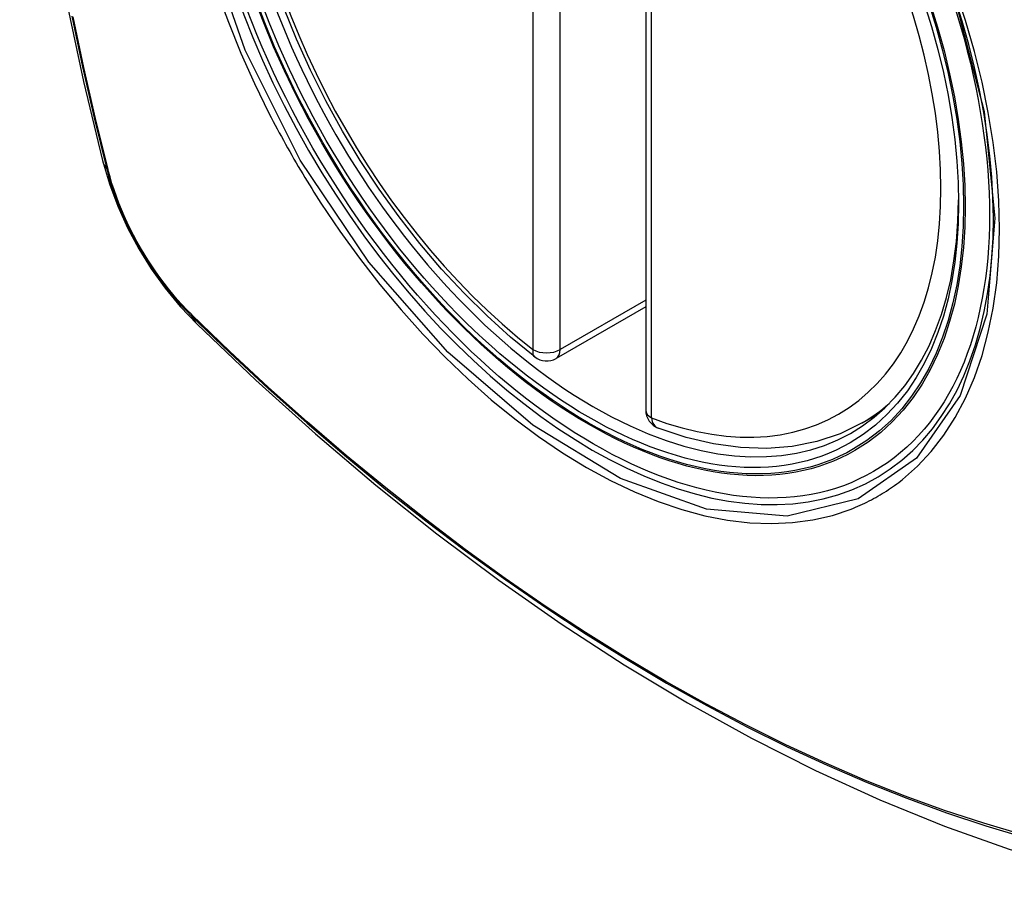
# Model space of a CAD drawing. Header units: inches. Extents: x 584 to 686, y 228 to 319.
# Tile 101 of 114: x 673.568 to 674.169, y 258.372 to 258.908. Entities that reach past the tile are written whole.
import ezdxf

# ---------------------------------------------------------------- set-up
doc = ezdxf.new("R2010")
doc.units = ezdxf.units.IN
doc.header["$MEASUREMENT"] = 0
doc.layers.add('Visible Edges(ANSI)', color=7, linetype='Continuous', lineweight=25)
doc.layers.add('Visible Tangent Edges(ANSI)', color=7, linetype='Continuous', lineweight=25)

msp = doc.modelspace()

# ---------------------------------------------------------------- linework, layer by layer
at = {"layer": 'Visible Edges(ANSI)'}
for p, q in [((673.94991, 259.15452), (673.94991, 258.66985)), ((673.94991, 258.73297), (673.89525, 258.70141)), ((674.08203, 258.66202), (674.0923, 258.66795))]:
    msp.add_line(p, q, dxfattribs=at)
at = {"layer": 'Visible Edges(ANSI)', "flags": 128}
for points in [[(673.62165, 259.52952), (673.60881, 259.49146), (673.59775, 259.45228), (673.58845, 259.41205), (673.58089, 259.37083), (673.57505, 259.32869), (673.5709, 259.28569), (673.56843, 259.2419), (673.56761, 259.19737), (673.56842, 259.15217), (673.57085, 259.10636), (673.57487, 259.06001), (673.58047, 259.01317), (673.58762, 258.96592), (673.5963, 258.91832), (673.60649, 258.87045), (673.61816, 258.82236)], [(673.8821, 258.70231), (673.86741, 258.71432), (673.853, 258.72731), (673.83892, 258.74121), (673.82523, 258.75597), (673.812, 258.77153), (673.79928, 258.78781), (673.78712, 258.80474), (673.77558, 258.82224), (673.76471, 258.84024), (673.75456, 258.85865), (673.74518, 258.87739), (673.7366, 258.89638), (673.72886, 258.91554)], [(673.61816, 258.82236), (673.6224, 258.80807), (673.62755, 258.79434), (673.63353, 258.78114), (673.64033, 258.76842), (673.64795, 258.75617), (673.65639, 258.74438), (673.6657, 258.73307), (673.67596, 258.72225)], [(673.67596, 258.72225), (673.71177, 258.6881), (673.74814, 258.65533), (673.78502, 258.62401), (673.82236, 258.5942), (673.86013, 258.56594), (673.89826, 258.53928), (673.93672, 258.51427), (673.97545, 258.49097), (674.01442, 258.46941), (674.05359, 258.44966), (674.0929, 258.43175), (674.13231, 258.41574), (674.17179, 258.40168), (674.21128, 258.38961), (674.25074, 258.3796), (674.29012, 258.37169)], [(674.08203, 258.66202), (674.06862, 258.65543), (674.05435, 258.65061), (674.03936, 258.64759), (674.02376, 258.64636), (674.00768, 258.64691), (673.99122, 258.6492), (673.97448, 258.65318), (673.95754, 258.6588)]]:
    msp.add_lwpolyline(points, dxfattribs=at)
at = {"layer": 'Visible Edges(ANSI)'}
for centre, start, end in [((673.88934, 258.71164), 232.17173, 300), ((673.96172, 258.66985), 180, 249.28185)]:
    msp.add_arc(centre, 0.01181, start, end, dxfattribs=at)
msp.add_ellipse((673.91475, 258.92685), major_axis=(-0.15994, 0.27703), ratio=0.57735, dxfattribs=at)
msp.add_ellipse((673.91823, 258.92886), major_axis=(0.15748, -0.27276), ratio=0.57735, start_param=2.363977, end_param=7.060801, dxfattribs=at)
at = {"layer": 'Visible Tangent Edges(ANSI)'}
for p, q in [((673.88099, 259.19149), (673.88099, 258.70682)), ((673.89769, 258.70682), (673.89769, 259.19149)), ((673.95337, 258.66503), (673.95337, 259.1497)), ((673.62169, 258.81624), (673.62157, 258.81669)), ((673.94991, 258.73696), (673.89769, 258.70682)), ((673.67275, 258.72803), (673.67242, 258.72836))]:
    msp.add_line(p, q, dxfattribs=at)
at = {"layer": 'Visible Tangent Edges(ANSI)', "flags": 128}
for points in [[(674.13887, 258.92066), (674.1566, 258.85216), (674.16314, 258.78701), (674.15821, 258.72836), (674.14195, 258.67873), (674.11532, 258.64058), (674.07953, 258.6157), (674.03618, 258.60515), (673.98704, 258.60935), (673.93449, 258.6281), (673.88094, 258.6606), (673.82895, 258.70527), (673.78082, 258.7602), (673.73897, 258.82256), (673.70535, 258.88965), (673.68121, 258.95872)], [(674.10677, 258.62756), (674.11584, 258.63557), (674.12423, 258.64454), (674.13192, 258.65445), (674.13888, 258.66533), (674.14511, 258.67713), (674.15057, 258.68978), (674.15523, 258.70321), (674.15907, 258.71737), (674.16206, 258.73218), (674.16419, 258.74764), (674.16547, 258.76377), (674.1659, 258.78049), (674.16548, 258.79771), (674.1642, 258.81535), (674.16205, 258.83332), (674.15907, 258.8516), (674.15524, 258.87012), (674.1506, 258.88883), (674.14516, 258.90767), (674.13894, 258.92659)], [(673.68808, 258.92561), (673.69502, 258.90669), (673.70268, 258.88789), (673.71102, 258.86926), (673.72004, 258.85084)], [(673.59948, 258.91049), (673.60592, 258.87946), (673.61303, 258.84826), (673.62079, 258.81693)], [(673.62157, 258.81669), (673.6138, 258.84795), (673.60668, 258.87908), (673.60022, 258.91005)], [(673.72004, 258.85084), (673.72124, 258.84851), (673.72244, 258.84618), (673.72366, 258.84386), (673.72489, 258.84153), (673.72613, 258.83922), (673.72738, 258.83691), (673.72864, 258.8346), (673.72991, 258.8323), (673.73119, 258.83), (673.73248, 258.82771), (673.73378, 258.82543), (673.73509, 258.82314), (673.73641, 258.82087), (673.73774, 258.8186), (673.73908, 258.81633), (673.74043, 258.81408), (673.74179, 258.81182), (673.74316, 258.80958), (673.74453, 258.80734), (673.74592, 258.8051), (673.74732, 258.80288), (673.74873, 258.80066), (673.75014, 258.79844), (673.75157, 258.79624)], [(673.62079, 258.81693), (673.62188, 258.81288), (673.62308, 258.80882), (673.62439, 258.80475), (673.62581, 258.80068), (673.62734, 258.7966), (673.62897, 258.79254), (673.6307, 258.78849), (673.63252, 258.78446), (673.63445, 258.78046), (673.63646, 258.77649), (673.63856, 258.77255), (673.64075, 258.76866), (673.64303, 258.76482), (673.64538, 258.76103), (673.64782, 258.7573), (673.65032, 258.75363), (673.6529, 258.75004), (673.65554, 258.74652), (673.65825, 258.74308), (673.66101, 258.73972), (673.66383, 258.73645), (673.6667, 258.73328), (673.66961, 258.73021), (673.67257, 258.72724)], [(673.67242, 258.72836), (673.66953, 258.73129), (673.66667, 258.73432), (673.66387, 258.73744), (673.66112, 258.74065), (673.65842, 258.74395), (673.65577, 258.74732), (673.65319, 258.75077), (673.65068, 258.75429), (673.64823, 258.75788), (673.64585, 258.76153), (673.64355, 258.76523), (673.64133, 258.76899), (673.63919, 258.7728), (673.63713, 258.77664), (673.63515, 258.78053), (673.63327, 258.78444), (673.63148, 258.78838), (673.62978, 258.79234), (673.62818, 258.79631), (673.62667, 258.8003), (673.62527, 258.80429), (673.62397, 258.80828), (673.62278, 258.81226), (673.62169, 258.81624)], [(673.75157, 258.79624), (673.76305, 258.77918), (673.77505, 258.76259), (673.78754, 258.74653), (673.80047, 258.73105), (673.81378, 258.71622), (673.82743, 258.7021), (673.84137, 258.68874), (673.85554, 258.6762), (673.8699, 258.66451), (673.8844, 258.65369), (673.89901, 258.64379), (673.91369, 258.63483), (673.92837, 258.62685), (673.94299, 258.6199), (673.95749, 258.61399), (673.97184, 258.60914), (673.98597, 258.60536), (673.99986, 258.60265), (674.01344, 258.60103), (674.02669, 258.60051), (674.03954, 258.6011), (674.05193, 258.60278), (674.06384, 258.60554), (674.07524, 258.60936)], [(674.18006, 258.41048), (674.1563, 258.41751), (674.13238, 258.42539), (674.10833, 258.43413), (674.08415, 258.44372), (674.05986, 258.45416), (674.03547, 258.46544), (674.01103, 258.47754), (673.98655, 258.49046), (673.96207, 258.50418), (673.93757, 258.5187), (673.91307, 258.53403), (673.88857, 258.55015), (673.86408, 258.56706), (673.83966, 258.58474), (673.81532, 258.60317), (673.7911, 258.62232), (673.76702, 258.64217), (673.74312, 258.66269), (673.71943, 258.68386), (673.69597, 258.70565), (673.67275, 258.72803)], [(673.67257, 258.72724), (673.69585, 258.70483), (673.71938, 258.68302), (673.74314, 258.66183), (673.7671, 258.64129), (673.79123, 258.62143), (673.81551, 258.60227), (673.83991, 258.58383), (673.86439, 258.56613), (673.88893, 258.5492), (673.91349, 258.53305), (673.93805, 258.5177), (673.9626, 258.50315), (673.98715, 258.48939), (674.01169, 258.47642), (674.03621, 258.46427), (674.06067, 258.45293), (674.08504, 258.44243), (674.1093, 258.43277), (674.13345, 258.42396), (674.15746, 258.416), (674.18133, 258.4089)], [(674.07524, 258.60936), (674.07666, 258.60993), (674.07807, 258.61051), (674.07947, 258.61111), (674.08086, 258.61172), (674.08224, 258.61235), (674.08361, 258.613), (674.08498, 258.61367), (674.08633, 258.61435), (674.08768, 258.61505), (674.08902, 258.61577), (674.09035, 258.6165), (674.09167, 258.61726), (674.09298, 258.61802), (674.09428, 258.61881), (674.09557, 258.61961), (674.09685, 258.62043), (674.09813, 258.62126), (674.09939, 258.62211), (674.10064, 258.62298), (674.10189, 258.62386), (674.10312, 258.62476), (674.10435, 258.62568), (674.10556, 258.62661), (674.10677, 258.62756)]]:
    msp.add_lwpolyline(points, dxfattribs=at)
at = {"layer": 'Visible Tangent Edges(ANSI)'}
for centre, major_axis, ratio, start_param, end_param in [((673.91723, 258.92829), (-0.17318, 0.29996), 0.57735, 5.05527, 10.652693), ((673.91718, 258.92826), (-0.15059, 0.26083), 0.57735, 5.66855, 8.468616), ((673.91718, 258.92826), (0.15059, -0.26083), 0.57735, 5.66855, 8.468616), ((673.73254, 258.85183), (-0.11437, -0.02947), 0.354513, 0, 0.141666), ((673.6301, 258.81984), (-0.00953, -0.00245), 0.359305, 0.141946, 0.405653), ((673.67975, 258.73385), (-0.00689, -0.00703), 0.359305, 5.877532, 6.141239), ((673.75867, 258.80657), (-0.08271, -0.08432), 0.354513, 6.141519, 6.283185), ((673.88934, 258.71164), (-0.00724, -0.00933), 0.470841, 5.569756, 6.283185), ((673.88934, 258.71164), (0.01181, 0), 0.57735, 3.926991, 5.497787), ((673.88934, 258.71164), (0.00591, -0.01023), 0.57735, 0, 0.785398), ((673.92553, 258.93308), (0.1565, -0.27106), 0.57735, 0, 0.111997), ((673.96172, 258.66985), (-0.01181, 0), 0.57735, 0, 0.785398), ((673.96172, 258.66985), (-0.00418, -0.01105), 0.667065, 5.396522, 6.283185)]:
    msp.add_ellipse(centre, major_axis=major_axis, ratio=ratio, start_param=start_param, end_param=end_param, dxfattribs=at)
for centre, major_axis in [((673.91782, 258.92863), (0.17111, -0.29637)), ((673.91485, 258.92691), (-0.1627, 0.2818)), ((673.91475, 258.92685), (0.1621, -0.28076))]:
    msp.add_ellipse(centre, major_axis=major_axis, ratio=0.57735, dxfattribs=at)

doc.saveas('drawing.dxf')
